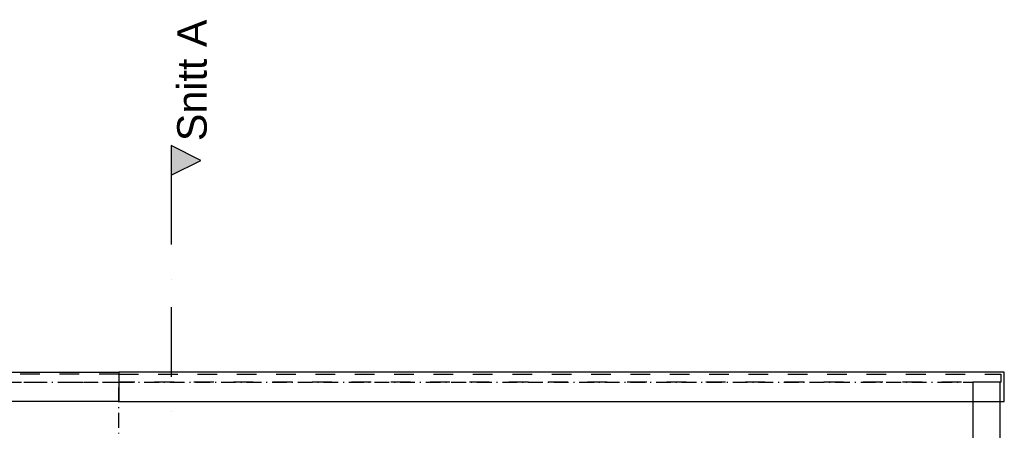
# Model space of a CAD drawing. Header units: millimetres. Extents: x -3836 to 10135, y -3581 to 11389.
# Tile 47 of 47: x 3386 to 8388, y 9305 to 11389. Entities that reach past the tile are written whole.
import ezdxf

# ---------------------------------------------------------------- set-up
doc = ezdxf.new("R2010")
doc.units = ezdxf.units.MM
doc.header["$LTSCALE"] = 0.5
doc.header["$MEASUREMENT"] = 0
for name, pattern in [('Over snittplan', [260, 150, -50, 10, -50]), ('PLINE', [0]), ('Prikk & stiplet', [1340.555525, 705.555534, -352.777767, 0, -282.222223]), ('Stipling', [400, 200, -200])]:
    doc.linetypes.add(name, pattern=pattern)
for name, color, linetype in [('261- Primærkonstruksjon (tak)(Nye konstruksjoner)', 7, 'Continuous'), ('265- Gesimser_ takrenner og nedløp(Nye konstruksjoner)', 7, 'Continuous'), ('852- Snittmarkør', 7, 'Continuous')]:
    doc.layers.add(name, color=color, linetype=linetype)
doc.styles.add('GENERATED_STYLE_1', font='arial.ttf')

# ---------------------------------------------------------------- blocks, each defined once
blk = doc.blocks.new('Takrenne[50]', base_point=(8297.7, -1472.4))
at = {"layer": '265- Gesimser_ takrenner og nedløp(Nye konstruksjoner)', "linetype": 'PLINE', "flags": 128}
blk.add_lwpolyline([(8367.7, -1472.4), (8367.7, 9549.6), (8227.7, 9549.6), (8227.7, -1472.4)], close=True, dxfattribs=at)
blk = doc.blocks.new('Vindski[60]', base_point=(-593.8, 9569.6))
at = {"layer": '265- Gesimser_ takrenner og nedløp(Nye konstruksjoner)', "linetype": 'Stipling'}
for p, q in [((3888.9, 9589.6), (-593.8, 9589.6)), ((-593.8, 9589.6), (-593.8, 9549.6)), ((-593.8, 9549.6), (3888.9, 9549.6))]:
    blk.add_line(p, q, dxfattribs=at)
at = {"layer": '265- Gesimser_ takrenner og nedløp(Nye konstruksjoner)', "linetype": 'PLINE', "flags": 128}
blk.add_lwpolyline([(3888.9, 9451.6), (-610.7, 9451.6), (-610.7, 9599.6), (3888.9, 9599.6)], close=True, dxfattribs=at)
blk = doc.blocks.new('Vindski[61]', base_point=(8371.5, 9569.6))
at = {"layer": '265- Gesimser_ takrenner og nedløp(Nye konstruksjoner)', "linetype": 'Stipling'}
for p, q in [((3888.9, 9589.6), (8371.5, 9589.6)), ((8371.5, 9589.6), (8371.5, 9549.6)), ((8371.5, 9549.6), (3888.9, 9549.6))]:
    blk.add_line(p, q, dxfattribs=at)
at = {"layer": '265- Gesimser_ takrenner og nedløp(Nye konstruksjoner)', "linetype": 'PLINE', "flags": 128}
blk.add_lwpolyline([(3888.9, 9451.6), (8388.4, 9451.6), (8388.4, 9599.6), (3888.9, 9599.6)], close=True, dxfattribs=at)

msp = doc.modelspace()

# ---------------------------------------------------------------- hatches: boundary and pattern name
at = {"layer": '852- Snittmarkør', "linetype": 'Continuous'}
msp.add_hatch(color=256, dxfattribs=at).paths.add_polyline_path([(4155.7, 10749.9), (4155.7, 10599.9), (4305.7, 10674.9)])

# ---------------------------------------------------------------- linework, layer by layer
at = {"layer": '261- Primærkonstruksjon (tak)(Nye konstruksjoner)', "linetype": 'Over snittplan', "flags": 128}
for points in [[(-450, 9549.6), (3888.9, 9549.6)], [(3888.9, 9549.6), (8227.7, 9549.6)], [(3888.9, -1472.4), (3888.9, 9549.6)], [(8227.7, 9549.6), (8227.7, -1472.4)]]:
    msp.add_lwpolyline(points, dxfattribs=at)
at = {"layer": '852- Snittmarkør', "linetype": 'Prikk & stiplet'}
msp.add_line((4155.7, 10599.9), (4155.7, -2800.9), dxfattribs=at)
at = {"layer": '852- Snittmarkør', "linetype": 'PLINE', "flags": 128}
msp.add_lwpolyline([(4155.7, 10749.9), (4155.7, 10599.9), (4305.7, 10674.9)], close=True, dxfattribs=at)

# ---------------------------------------------------------------- block references
at = {"layer": '265- Gesimser_ takrenner og nedløp(Nye konstruksjoner)', "linetype": 'PLINE'}
for name, p in [('Vindski[60]', (-593.8, 9569.6)), ('Vindski[61]', (8371.5, 9569.6)), ('Takrenne[50]', (8297.7, -1472.4))]:
    msp.add_blockref(name, p, dxfattribs=at)

# ---------------------------------------------------------------- texts
at = {"layer": '852- Snittmarkør', "insert": (4338.2, 11389.5), "char_height": 150, "attachment_point": 9, "rotation": 90, "style": 'GENERATED_STYLE_1'}
msp.add_mtext('\\A1;{\\pqr;\\pt0;\\fArial|b0|i0|c0|p0;\\W1.000000;Snitt A}', dxfattribs=at)

doc.saveas('drawing.dxf')
